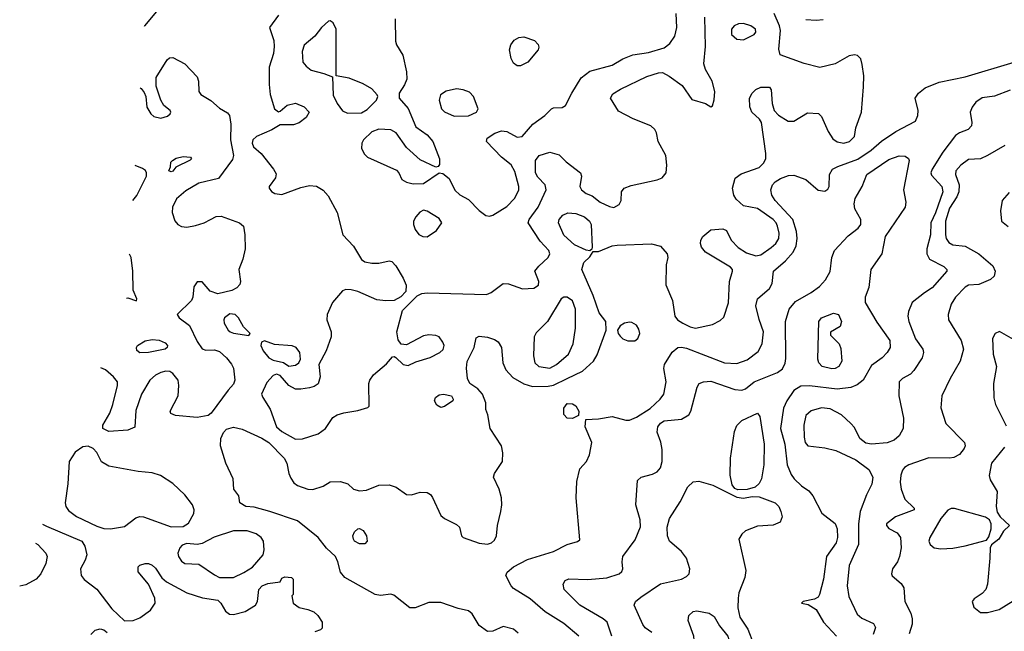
# Model space of a CAD drawing. Extents: x 1173079 to 1307053, y 522583 to 678478.
# Tile 179 of 256: x 1193610 to 1199302, y 594013 to 597550. Entities that reach past the tile are written whole.
import ezdxf

# ---------------------------------------------------------------- set-up
doc = ezdxf.new("R2010")
doc.units = 0

msp = doc.modelspace()

# ---------------------------------------------------------------- linework, layer by layer
at = {"layer": '0CON20XD'}
for points in [[(1194448.5, 597655), (1194331.8, 597515), (1194328.9, 597509.7)], [(1196492.1, 594002.1), (1196465, 594025.8), (1196405, 594041.4), (1196345, 594014.4), (1196315, 594011.4), (1196265, 594045.8), (1196225, 594113.8), (1196205, 594130.8), (1196145, 594144.4), (1196045, 594178.6), (1195975, 594180), (1195895, 594149.2), (1195865, 594148), (1195772.6, 594222.6), (1195755, 594228.1), (1195695, 594219.5), (1195665, 594226.2), (1195488.9, 594325), (1195464.7, 594354.7), (1195449.5, 594415), (1195435, 594445.7), (1195384.1, 594494.1), (1195334.4, 594555), (1195215, 594651.1), (1195055, 594706.5), (1194965, 594730), (1194917.5, 594735), (1194882.5, 594755), (1194877, 594797), (1194847.5, 594835), (1194844, 594895), (1194800.5, 594985), (1194770.5, 595085), (1194772.6, 595127.4), (1194787.7, 595162.3), (1194805, 595182.5), (1194845, 595193.3), (1194895, 595182.5), (1195009.3, 595129.3), (1195050.8, 595105), (1195137.9, 595015), (1195154.7, 594984.7), (1195166, 594926), (1195177.7, 594897.7), (1195195, 594871.4), (1195215, 594855.6), (1195275, 594835.7), (1195305, 594833.1), (1195365, 594851.4), (1195405, 594878), (1195465, 594880), (1195505.7, 594865.7), (1195540, 594835), (1195575, 594825.7), (1195615, 594829.2), (1195685, 594858.8), (1195745, 594860), (1195787, 594847), (1195846.2, 594803.8), (1195875, 594802), (1195925, 594817.5), (1195965, 594815.8), (1195985, 594803.8), (1195997, 594787), (1196045, 594682.5), (1196065.5, 594665.5), (1196135, 594631.2), (1196152.5, 594615), (1196163.3, 594565), (1196172.5, 594555), (1196265, 594521.8), (1196315, 594517.3), (1196338, 594525), (1196355, 594540), (1196365.6, 594565), (1196371.5, 594625), (1196390.9, 594705), (1196397.5, 594745), (1196395.5, 594785.5), (1196381.4, 594835), (1196348, 594905), (1196354.2, 594925), (1196400.8, 594995), (1196401.9, 595045), (1196394.6, 595084.6), (1196330, 595185), (1196316, 595265), (1196304, 595295), (1196304.3, 595335), (1196285.6, 595385), (1196258.6, 595415), (1196212.5, 595445), (1196198.2, 595475), (1196193.2, 595535), (1196197.3, 595572.7), (1196236.7, 595655), (1196249.3, 595710.7), (1196265, 595720), (1196315, 595714.3), (1196355, 595700), (1196375, 595686), (1196395.6, 595655), (1196402.2, 595565), (1196420, 595525), (1196460.1, 595480.1), (1196525, 595443.3), (1196575, 595428.8), (1196665, 595429.7), (1196695, 595436.8), (1196775, 595474.7), (1196862.6, 595517.4), (1196927.1, 595575), (1196947.8, 595612.2), (1197000, 595755), (1196997.5, 595805), (1196960.5, 595855), (1196924.2, 595955), (1196858.6, 596105), (1196870.8, 596145), (1196905, 596177.5), (1196925, 596210), (1196955, 596209.2), (1197035, 596242.9), (1197063.2, 596246.8), (1197262.6, 596252.6), (1197315, 596240.8), (1197352, 596195), (1197355.8, 596175), (1197347.3, 596132.7), (1197344.3, 596015.7), (1197383.5, 595925), (1197397.5, 595835), (1197412.5, 595815), (1197444.4, 595794.4), (1197485, 595773.6), (1197516.4, 595766.3), (1197615, 595787.1), (1197660.2, 595809.8), (1197680.7, 595829.3), (1197706.7, 595913.3), (1197713.8, 596036.2), (1197730, 596095), (1197730, 596105), (1197719.1, 596119.1), (1197574, 596205), (1197552, 596235), (1197546, 596255), (1197548, 596275), (1197560, 596295), (1197605, 596334.2), (1197675, 596341.2), (1197695, 596330), (1197722.9, 596275), (1197762.6, 596232.6), (1197811.1, 596201.1), (1197865, 596183.8), (1197895, 596190.7), (1197955, 596231.8), (1197980.4, 596255), (1197997.8, 596285), (1198000.3, 596315), (1197991.2, 596355), (1197983.4, 596375), (1197965.9, 596395), (1197875, 596458.4), (1197793.9, 596473.9), (1197751.7, 596511.7), (1197738.8, 596535), (1197730.4, 596575), (1197746.2, 596633.8), (1197780.8, 596659.2), (1197885, 596695.3), (1197909.9, 596720.1), (1197922.5, 596745), (1197923.7, 596775), (1197898.9, 596955), (1197885.8, 596975), (1197842.5, 597015), (1197830, 597045), (1197828.6, 597095), (1197844.2, 597125), (1197865, 597146), (1197895, 597160), (1197945, 597160), (1197953.3, 597145), (1197959.2, 597065), (1197970.6, 597025), (1197996.9, 596996.9), (1198052.3, 596962.3), (1198085, 596963.1), (1198165, 597010.9), (1198227.1, 597007.1), (1198245, 596990), (1198284, 596904), (1198310.9, 596860.9), (1198335, 596842.7), (1198373.9, 596836.1), (1198408, 596845), (1198435, 596873.3), (1198444.6, 596925), (1198477.3, 597015), (1198488.4, 597161.6), (1198490.3, 597225), (1198481.2, 597291.2), (1198472.7, 597322.7), (1198453.4, 597343.4), (1198435, 597346.7), (1198405, 597340.5), (1198325, 597294.4), (1198235, 597273.8), (1198145.4, 597295.4), (1198006, 597346), (1197998.6, 597378.6), (1198008.1, 597488.1), (1198002.7, 597515), (1197972, 597585)], [(1195105, 597576.2), (1195053.8, 597505), (1195079.2, 597429.2), (1195081.2, 597395), (1195076, 597354), (1195052.7, 597275), (1195051.5, 597175), (1195057, 597117), (1195082.5, 597035), (1195105, 597017.5), (1195115, 597020), (1195156.7, 597055), (1195205, 597066.5), (1195255, 597046.7), (1195282.5, 597015), (1195265, 596984), (1195225, 596952.5), (1195191.7, 596941.7), (1195115, 596942.5), (1195066.8, 596913.2), (1194978.8, 596875), (1194957.1, 596855), (1194953.1, 596835), (1194961.4, 596815), (1195005.5, 596775.5), (1195077.1, 596685), (1195091.7, 596658.3), (1195088, 596635), (1195052, 596585), (1195052, 596575), (1195065, 596556.2), (1195085, 596544.4), (1195125, 596538.9), (1195235, 596579.1), (1195285, 596590), (1195325, 596586.5), (1195364.6, 596564.6), (1195392, 596532), (1195444.1, 596434.1), (1195477.3, 596305), (1195540.1, 596240.1), (1195585, 596162.9), (1195605, 596149.5), (1195645, 596141.2), (1195685, 596141.8), (1195745, 596154.5), (1195760.9, 596150.9), (1195785, 596125.6), (1195827.3, 596055), (1195844.4, 596015), (1195841.7, 595978.3), (1195813.5, 595946.5), (1195775, 595926.5), (1195726.2, 595923.8), (1195675, 595929.3), (1195565, 595977.5), (1195525, 595988.5), (1195495, 595989.1), (1195475, 595980.9), (1195417.1, 595915), (1195388.1, 595845), (1195385.6, 595815), (1195409.6, 595745), (1195410.9, 595715), (1195381.9, 595635), (1195338.6, 595555), (1195346.9, 595485), (1195335.5, 595444.5), (1195311.2, 595428.8), (1195285, 595420.9), (1195235, 595412.3), (1195205, 595413.8), (1195165.6, 595435), (1195115, 595492.5), (1195095, 595500), (1195075, 595492.5), (1195037.6, 595452.4), (1195008.2, 595385), (1195014.6, 595365), (1195057.5, 595297.5), (1195094.8, 595194.8), (1195125, 595168.9), (1195205, 595124.5), (1195245, 595126.9), (1195335.8, 595154.2), (1195376.7, 595185), (1195420.6, 595249.4), (1195445.7, 595264.3), (1195484.4, 595275.6), (1195565, 595289.2), (1195622.5, 595307.5), (1195630, 595315), (1195627.1, 595445), (1195632.9, 595465), (1195655, 595496), (1195729.8, 595560.2), (1195765, 595600), (1195775, 595602.5), (1195785, 595596.7), (1195826.4, 595556.4), (1195855, 595550), (1195898.9, 595571.1), (1195983.6, 595596.4), (1196039.2, 595625), (1196057.4, 595642.6), (1196063.3, 595665), (1196056.7, 595685), (1196035, 595715.8), (1196015, 595724.3), (1195975, 595727.5), (1195945, 595721.5), (1195845, 595670), (1195815, 595674), (1195797.8, 595697.8), (1195789.6, 595745), (1195822.9, 595867.1), (1195907, 595953), (1195934.4, 595965.6), (1195965, 595970.5), (1196308.6, 595961.4), (1196335, 595971.5), (1196405, 596023.5), (1196435, 596022.2), (1196517.4, 595992.6), (1196582.7, 595997.3), (1196608.8, 596015), (1196610, 596035), (1196588, 596095), (1196610, 596125), (1196665, 596174), (1196674.3, 596195), (1196668.6, 596215), (1196618.8, 596268.8), (1196549.5, 596375), (1196555.5, 596395), (1196607.5, 596465), (1196653.6, 596565), (1196647.8, 596595), (1196605, 596640), (1196592, 596665), (1196591.8, 596735), (1196612.9, 596765), (1196675, 596783.8), (1196727.6, 596767.6), (1196768.3, 596728.3), (1196851.1, 596665), (1196857.8, 596645), (1196848.1, 596585), (1196857.1, 596565), (1196884, 596545), (1196920.2, 596530.2), (1196965, 596494.4), (1197019.3, 596469.3), (1197045, 596463.3), (1197075, 596481.2), (1197087.5, 596505), (1197088, 596555), (1197105, 596575.6), (1197145, 596590.9), (1197295, 596623.8), (1197324, 596636), (1197346.5, 596663.5), (1197351.7, 596708.3), (1197344.6, 596765), (1197300.8, 596845), (1197290.8, 596895), (1197280.8, 596915), (1197258, 596935), (1197155.8, 596975.8), (1197071.2, 597021.2), (1197026, 597095), (1197039.1, 597120.9), (1197082.3, 597147.7), (1197235, 597222.1), (1197303.2, 597243.2), (1197325, 597243.6), (1197365, 597222.7), (1197439.1, 597169.2), (1197495, 597088.9), (1197575, 597064.2), (1197605, 597046.7), (1197615, 597052.5), (1197624.3, 597085.7), (1197627.8, 597135), (1197613.3, 597195), (1197575, 597260.8), (1197564.1, 597295), (1197574.7, 597395.3), (1197570.2, 597565)], [(1195780, 597555), (1195782, 597425), (1195788, 597405), (1195824.5, 597344.5), (1195845, 597247.5), (1195847.1, 597205), (1195835, 597173.3), (1195803.3, 597125), (1195803.8, 597095), (1195855.4, 597035.4), (1195900.4, 596930.4), (1195965, 596883.3), (1195998.1, 596845), (1196036.7, 596745), (1196037, 596713), (1196028.3, 596701.7), (1196015, 596697.5), (1195925, 596740), (1195845, 596810), (1195786.3, 596896.3), (1195755, 596911.9), (1195685, 596916), (1195645, 596902), (1195598, 596855), (1195588, 596835), (1195586.2, 596805), (1195602.7, 596772.7), (1195621.2, 596755), (1195788.7, 596678.7), (1195801.5, 596665), (1195819.2, 596625), (1195845, 596609.4), (1195885, 596601.1), (1195945, 596602), (1196035, 596663.3), (1196055, 596660), (1196091.7, 596631.7), (1196125, 596563.1), (1196155, 596537.5), (1196205, 596509.1), (1196266, 596446), (1196305, 596418), (1196325, 596414.1), (1196345, 596419.6), (1196425, 596468.5), (1196473.1, 596516.9), (1196495.4, 596565), (1196495.3, 596585), (1196471.2, 596671.2), (1196451.3, 596711.3), (1196395, 596754.6), (1196308, 596845), (1196312, 596865), (1196356.8, 596893.3), (1196395, 596907.2), (1196425, 596902.2), (1196485, 596870.9), (1196515, 596873.5), (1196575.3, 596944.7), (1196645.3, 596994.7), (1196685, 597034.2), (1196695, 597040), (1196745, 597042), (1196765, 597053.8), (1196801.1, 597125), (1196856.4, 597213.6), (1196905, 597252), (1197035, 597287.1), (1197096.1, 597323.9), (1197154.1, 597345.9), (1197245, 597359.4), (1197335, 597387.7), (1197368.5, 597411.5), (1197396.5, 597455), (1197409.5, 597505), (1197404.3, 597585.7)], [(1198155, 597550.7), (1198215, 597546.7), (1198255, 597550.8)], [(1195505, 597008.9), (1195585, 597012), (1195618.8, 597031.2), (1195673.3, 597085), (1195680, 597105), (1195676.7, 597115), (1195645, 597149.2), (1195595, 597179.4), (1195515, 597211.9), (1195440, 597225), (1195438.6, 597495), (1195422.1, 597532.1), (1195405, 597542.5), (1195395, 597540.8), (1195354.2, 597505), (1195315.5, 597454.5), (1195255, 597402), (1195242.2, 597365), (1195247.1, 597305), (1195265, 597280.8), (1195295, 597257.1), (1195368.8, 597238.8), (1195418.3, 597218.3), (1195422.3, 597112.3), (1195444.8, 597064.8), (1195475, 597021.9), (1195505, 597008.9)], [(1197795, 597433.5), (1197855.8, 597465), (1197865, 597477.5), (1197864.2, 597495), (1197836, 597515), (1197795, 597527.5), (1197765, 597525.6), (1197741.2, 597515), (1197724, 597495), (1197724.3, 597464.3), (1197755, 597437.5), (1197795, 597433.5)], [(1196485, 597283.5), (1196465, 597297.5), (1196450.9, 597325), (1196440.4, 597375), (1196448.8, 597405), (1196468.3, 597431.7), (1196495, 597447.1), (1196525, 597450), (1196585, 597428.6), (1196606.6, 597406.6), (1196611.7, 597391.7), (1196607.5, 597375), (1196546.9, 597305), (1196505, 597283.6), (1196485, 597283.5)], [(1194306, 597154.8), (1194311.1, 597151.1), (1194329.6, 597129.6), (1194338.9, 597105), (1194344.6, 597044.6), (1194367.1, 597005), (1194385, 596990.6), (1194425, 596980.8), (1194465, 596992), (1194478.8, 597005), (1194483.8, 597015), (1194478.8, 597025), (1194443.8, 597053.8), (1194425.6, 597085), (1194399.4, 597165), (1194399.4, 597215), (1194462.6, 597317.4), (1194475, 597328.8), (1194495, 597332), (1194565, 597294), (1194635, 597218.8), (1194642.5, 597195), (1194646, 597135), (1194657.3, 597117.3), (1194715, 597082), (1194765, 597038), (1194810.6, 597010.6), (1194822.5, 596995), (1194829.5, 596945), (1194827.5, 596855), (1194845.3, 596765), (1194839.2, 596740.8), (1194758.9, 596631.1), (1194645, 596603.5), (1194569.4, 596560.6), (1194515.8, 596514.2), (1194492.1, 596465), (1194491.5, 596435), (1194506.4, 596386.4), (1194524.2, 596365), (1194545, 596353.6), (1194575, 596350.8), (1194625, 596359.7), (1194675.6, 596374.4), (1194713.3, 596395), (1194745, 596412), (1194775, 596413.9), (1194880, 596375), (1194904, 596355), (1194911.9, 596305), (1194913.5, 596225), (1194900, 596165), (1194875.6, 596105), (1194885.5, 596035), (1194882.2, 596017.8), (1194865, 595999.1), (1194835.7, 595984.3), (1194754.3, 595964.3), (1194709.9, 595979.9), (1194665, 596033.3), (1194635, 596034.4), (1194615.5, 596005), (1194610.6, 595945), (1194602.5, 595925), (1194520, 595845), (1194531.2, 595825), (1194591.2, 595781.2), (1194635, 595688.1), (1194665, 595647.1), (1194685, 595638.9), (1194735, 595640.8), (1194765, 595630.4), (1194805.5, 595595), (1194835, 595558.6), (1194845.4, 595535), (1194852.7, 595465), (1194845, 595442.5), (1194815, 595408.1), (1194717.1, 595275), (1194698.4, 595261.6), (1194635, 595248.4), (1194510, 595260), (1194482.7, 595272.7), (1194478.8, 595285), (1194525.4, 595375), (1194530.4, 595435), (1194526, 595465), (1194495, 595504.6), (1194477.5, 595515), (1194455, 595516.8), (1194425, 595509.6), (1194395, 595493.6), (1194362.2, 595465), (1194314.3, 595385), (1194280.7, 595289.3), (1194275.9, 595194.1), (1194235, 595175.7), (1194125, 595167.7), (1194090.6, 595185), (1194089.4, 595205), (1194130, 595275), (1194148.8, 595325), (1194175.5, 595434.5), (1194174.5, 595455), (1194151.2, 595485), (1194105, 595524.6), (1194078.3, 595536.9)], [(1198591.9, 596848.1), (1198675, 596903.9), (1198787.9, 596962.1), (1198801.4, 596995), (1198803.3, 597025), (1198787.1, 597095), (1198806.7, 597125), (1198845.2, 597154.8), (1198925, 597187.5), (1199075, 597220), (1199360, 597305)], [(1196122, 596992), (1196205, 596993.6), (1196250.8, 597015), (1196260, 597035), (1196233.1, 597105), (1196210.7, 597130.7), (1196172.5, 597145), (1196135, 597148.9), (1196074.5, 597135.5), (1196042, 597115), (1196034.3, 597085), (1196048, 597035), (1196065, 597016), (1196122, 596992)], [(1199335, 597142.5), (1199245, 597107.5), (1199175, 597098.2), (1199137.3, 597072.7), (1199115.7, 597044.3), (1199103.9, 597015), (1199114.7, 596955), (1199111.8, 596935), (1199092.2, 596915), (1199043.7, 596896.3), (1199019.9, 596880.1), (1198946.2, 596783.8), (1198884.1, 596685), (1198877.6, 596665), (1198880.8, 596650.8), (1198941.2, 596585), (1198947.1, 596555), (1198905, 596433.5), (1198878.2, 596375), (1198874.6, 596305), (1198853.4, 596225), (1198853.3, 596195), (1198869.5, 596165), (1198951.7, 596121.7), (1198968.9, 596105), (1198970, 596095), (1198885, 595999.5), (1198840.2, 595969.8), (1198769.4, 595915), (1198747.7, 595862.3), (1198744.7, 595835), (1198750.5, 595805), (1198789.4, 595705), (1198830.8, 595645), (1198835.8, 595625), (1198828, 595595), (1198778.8, 595521.2), (1198759.4, 595500.6), (1198714.4, 595475), (1198694.5, 595455), (1198692.5, 595375), (1198719.5, 595245), (1198716.9, 595185), (1198695, 595144), (1198665, 595118.6), (1198625, 595103.1), (1198535, 595095.6), (1198501.3, 595101.3), (1198467.4, 595127.4), (1198435, 595192), (1198415.7, 595215), (1198360.8, 595265), (1198295, 595299.1), (1198245, 595305.4), (1198185, 595287.8), (1198155, 595260), (1198143.6, 595205), (1198145.6, 595135), (1198150.9, 595105), (1198165.5, 595085.5), (1198265, 595073.8), (1198328.6, 595058.6), (1198444.6, 595004.6), (1198518.8, 594948.8), (1198542.5, 594905), (1198537, 594863), (1198505, 594802), (1198468, 594705), (1198458.6, 594635), (1198459.3, 594515), (1198405, 594394), (1198393, 594275), (1198403.1, 594215), (1198452, 594112), (1198478, 594088), (1198545, 594058.8), (1198558, 594035), (1198544.4, 593995)], [(1196843.1, 593985), (1196755, 594058.9), (1196647.1, 594125), (1196560.1, 594200.1), (1196465, 594260), (1196450.8, 594275), (1196419.2, 594335), (1196427.5, 594355), (1196464.3, 594385), (1196545, 594427.7), (1196696.2, 594473.8), (1196775, 594515.6), (1196835, 594532), (1196847.3, 594542.7), (1196826.8, 594785), (1196831.1, 594878.9), (1196847.7, 594952.3), (1196886.9, 594995), (1196902.9, 595032.9), (1196917.8, 595105), (1196878.8, 595195), (1196881.7, 595238.3), (1196955, 595241.1), (1197035, 595254.2), (1197113.6, 595233.6), (1197135, 595234.5), (1197175, 595250.9), (1197255, 595300.6), (1197313.2, 595355), (1197333.1, 595385), (1197347.5, 595455), (1197333.6, 595533.6), (1197337.5, 595555), (1197382.2, 595627.8), (1197415, 595653.5), (1197435, 595656.4), (1197465, 595649.6), (1197685, 595564.6), (1197755, 595561.3), (1197815, 595582.7), (1197879, 595631), (1197902.8, 595675), (1197910.6, 595745), (1197884.4, 595815.6), (1197866.4, 595895), (1197874.5, 595935), (1197944.6, 595995.4), (1197959.4, 596025), (1197966.9, 596095), (1198036.5, 596155), (1198080.5, 596205), (1198098.4, 596241.6), (1198105.2, 596284.8), (1198101.1, 596325), (1198080.3, 596395), (1197977.5, 596505), (1197958.2, 596535), (1197951.8, 596565), (1197962.5, 596595), (1197977.7, 596612.3), (1198008.7, 596631.3), (1198055, 596648.2), (1198085, 596650), (1198155, 596625.8), (1198225, 596564.3), (1198265, 596558), (1198280.9, 596569.1), (1198290, 596585), (1198291.9, 596655), (1198309.2, 596685), (1198338.8, 596701.2), (1198455, 596742.5), (1198531.5, 596795), (1198591.9, 596848.1)], [(1199305, 596822.5), (1199205.6, 596764.4), (1199165, 596745.8), (1199095, 596740.8), (1199051.5, 596708.5), (1199022.5, 596675), (1199019.1, 596655), (1199041.6, 596595), (1199039.5, 596555), (1199027.4, 596525), (1198985, 596458.9), (1198963, 596385), (1198961.4, 596305), (1198966, 596285), (1198981.2, 596261.2), (1199005, 596247.3), (1199075, 596240.8), (1199155, 596195.7), (1199235, 596125.8), (1199250, 596095), (1199242.7, 596067.3), (1199222.7, 596047.3), (1199155, 596017.5), (1199095, 596014.2), (1199075, 596002.9), (1199020.6, 595945), (1198995.6, 595905), (1198977.5, 595845), (1198978.6, 595815), (1199053.3, 595695), (1199065.5, 595645), (1199046.5, 595575), (1198989.6, 595475)], [(1194485, 596670), (1194472.5, 596675), (1194481.7, 596698.3), (1194483.3, 596725), (1194492.5, 596735), (1194515, 596748), (1194555, 596758), (1194597.5, 596755), (1194603.3, 596745), (1194595, 596736.7), (1194513, 596697), (1194495, 596673.8), (1194485, 596670)], [(1197032.1, 593985), (1197005.7, 594065), (1196982, 594085), (1196847.1, 594165), (1196757.5, 594255), (1196751.2, 594285), (1196764.1, 594305.9), (1196785, 594316), (1196895, 594313.1), (1197005, 594322.2), (1197075.5, 594344.5), (1197090.5, 594359.5), (1197096, 594375), (1197091.9, 594415), (1197096.5, 594445), (1197168.2, 594541.8), (1197198, 594618), (1197197.7, 594657.7), (1197171.8, 594745), (1197182, 594885), (1197203.3, 594905), (1197267.9, 594922.1), (1197294.6, 594935.4), (1197315, 594958), (1197324.6, 594995), (1197324.6, 595065), (1197317.1, 595107.1), (1197294.6, 595165), (1197299.6, 595195), (1197315, 595216.7), (1197335, 595230), (1197435, 595240), (1197478, 595265), (1197489.2, 595285), (1197525.6, 595424.4), (1197538.8, 595445), (1197562.5, 595455), (1197605, 595458.8), (1197745, 595411.9), (1197785, 595407.1), (1197805, 595415.7), (1197855, 595455.5), (1197990.4, 595509.6), (1198019.6, 595530.4), (1198035, 595563.3), (1198038.9, 595591.1), (1198036.1, 595803.9), (1198059.1, 595875), (1198095, 595919.5), (1198185, 595971.2), (1198232.9, 596007.1), (1198267.7, 596045), (1198295.7, 596094.2), (1198305.4, 596175), (1198320, 596215), (1198399.6, 596300.4), (1198456.4, 596343.6), (1198472.1, 596365), (1198471.8, 596395), (1198437.9, 596455), (1198433.1, 596485), (1198440.4, 596515), (1198480.6, 596585), (1198506.4, 596655), (1198635, 596740.9), (1198695, 596762.2), (1198729.7, 596759.7), (1198747.5, 596747.5), (1198752.5, 596735), (1198718.8, 596565), (1198732.9, 596495), (1198728.1, 596465), (1198613.7, 596296.3), (1198593.1, 596195), (1198529.5, 596105), (1198519.6, 596000.4), (1198497.7, 595945), (1198498.2, 595915), (1198565, 595800), (1198640, 595695), (1198642, 595655), (1198624, 595625), (1198596, 595595), (1198535, 595550), (1198485.5, 595464.5), (1198452, 595438), (1198415, 595422.1), (1198335, 595412.2), (1198175, 595433.3), (1198125, 595430), (1198084.6, 595405.4), (1198044.3, 595345.7), (1198025, 595304), (1198008.4, 595185), (1198034.1, 595095), (1198046.2, 594975), (1198069.4, 594919.4), (1198086.9, 594895), (1198129.2, 594855), (1198172, 594825), (1198195.5, 594795.5), (1198246.7, 594696.7), (1198325, 594635.8), (1198335.4, 594605), (1198337.7, 594555), (1198329.6, 594525), (1198274.4, 594445), (1198256.4, 594313.6), (1198234, 594225), (1198225, 594211.2), (1198205, 594198.8), (1198140, 594185), (1198130, 594175), (1198168, 594168), (1198215, 594138.8), (1198256.2, 594065), (1198332.7, 593985)], [(1194263.9, 596503.4), (1194286.6, 596533.4), (1194342.2, 596645), (1194343.4, 596663.4), (1194336.7, 596676.7), (1194319.2, 596689.2), (1194277, 596705.7)], [(1199330.5, 596549.5), (1199290, 596505), (1199280, 596445), (1199286, 596385), (1199325, 596352.9)], [(1195965, 596293.8), (1196019.1, 596330.9), (1196050, 596375), (1196035, 596400), (1195965, 596443.3), (1195945, 596447.5), (1195922.6, 596437.4), (1195899.4, 596410.6), (1195885.6, 596385), (1195885.6, 596365), (1195896.3, 596336.3), (1195918, 596308), (1195940, 596295), (1195965, 596293.8)], [(1196905, 596212.5), (1196885, 596216.2), (1196817.7, 596247.7), (1196755, 596304.4), (1196725.4, 596375), (1196728.8, 596395), (1196750, 596420), (1196778.1, 596431.9), (1196825, 596428.4), (1196875, 596409.4), (1196904.6, 596385), (1196913.2, 596365), (1196918.8, 596235), (1196917.5, 596222.5), (1196905, 596212.5)], [(1194227.5, 595940.3), (1194235, 595941.4), (1194285, 595923.3), (1194286.7, 595935), (1194265.5, 595985.5), (1194263.8, 596095), (1194254.6, 596175), (1194243.8, 596193.3)], [(1196675, 595534.7), (1196713.1, 595555), (1196781.5, 595615), (1196808.5, 595675), (1196822.7, 595765), (1196822.7, 595875), (1196805, 595924), (1196775, 595944.3), (1196755, 595944.2), (1196740, 595935), (1196661.1, 595805), (1196595, 595739.2), (1196584.5, 595715), (1196580.5, 595605), (1196588.1, 595565), (1196611.2, 595545), (1196675, 595534.7)], [(1194935, 595723.3), (1194942.5, 595735), (1194902.7, 595772.7), (1194874.4, 595825), (1194855, 595845.6), (1194825, 595848.9), (1194794, 595825), (1194789.2, 595815), (1194792, 595795), (1194814, 595755), (1194826.2, 595745), (1194845, 595737.1), (1194935, 595723.3)], [(1198305, 595531.2), (1198248.8, 595545), (1198229.4, 595565), (1198223.2, 595586.8), (1198229.2, 595805), (1198245, 595825.7), (1198315, 595852.5), (1198344.2, 595844.2), (1198361.2, 595805), (1198352.5, 595775), (1198297, 595743), (1198297.5, 595725), (1198346.7, 595675), (1198357.7, 595647.7), (1198362.2, 595575), (1198345.6, 595545), (1198325, 595532.9), (1198305, 595531.2)], [(1197125, 595691.9), (1197165, 595692.9), (1197183.1, 595706.9), (1197194.3, 595735), (1197189.7, 595759.7), (1197175, 595783.8), (1197148.8, 595798.8), (1197135, 595800), (1197105.9, 595794.1), (1197080.5, 595779.5), (1197066.2, 595755), (1197068.8, 595735), (1197080.3, 595720.3), (1197096.2, 595705), (1197125, 595691.9)], [(1199355, 595701.2), (1199275, 595745.8), (1199248.8, 595735), (1199234.5, 595705.5), (1199236.9, 595615), (1199256.1, 595543.9), (1199240, 595445), (1199242.3, 595362.3), (1199251.2, 595325), (1199311.9, 595201.9)], [(1194305, 595624.2), (1194286.1, 595636.1), (1194284, 595655), (1194290, 595665), (1194335, 595692.9), (1194375, 595700), (1194415, 595695.6), (1194450.9, 595680.9), (1194464, 595665), (1194462, 595655), (1194450, 595645), (1194355, 595624.6), (1194305, 595624.2)], [(1195165, 595546.7), (1195205, 595551.2), (1195223.9, 595566.1), (1195233.8, 595586.2), (1195230, 595625), (1195208, 595655), (1195185, 595663.1), (1195081.9, 595671.9), (1195025, 595692.5), (1195007.5, 595685), (1195003.3, 595665), (1195016.2, 595635), (1195050, 595595), (1195075, 595581.2), (1195135, 595566.7), (1195165, 595546.7)], [(1198989.6, 595475), (1198941.5, 595375), (1198934.4, 595305), (1198964.6, 595214.6), (1199071.1, 595105), (1199075.6, 595085), (1199070.7, 595069.3), (1199043.9, 595036.1), (1199011.2, 595018.8), (1198985, 595013.9), (1198865, 595015.4), (1198750, 594975), (1198725, 594960), (1198712.9, 594945), (1198703.3, 594915), (1198700.5, 594875), (1198706.7, 594835), (1198727.3, 594777.3), (1198780, 594725), (1198780, 594715), (1198672.5, 594675), (1198620, 594635), (1198620, 594625), (1198635, 594606.7), (1198682.3, 594582.3), (1198702.5, 594555), (1198705.6, 594495), (1198696.5, 594445), (1198684.4, 594415), (1198655.7, 594375), (1198649.2, 594345), (1198653.5, 594333.5), (1198705, 594288.6), (1198720.5, 594265), (1198727.7, 594185), (1198761.4, 594118.6), (1198770, 594085), (1198769.4, 594055), (1198752.2, 593997.8)], [(1196045, 595308), (1196020.3, 595320.3), (1196008, 595345), (1196014, 595365), (1196035, 595380), (1196060, 595385), (1196106.7, 595375), (1196116.1, 595356.1), (1196113.6, 595346.4), (1196065, 595312), (1196045, 595308)], [(1196805, 595243.8), (1196775, 595246), (1196755, 595267.5), (1196755, 595302.5), (1196775, 595331.2), (1196805, 595328.8), (1196825, 595316.7), (1196842.5, 595285), (1196839.3, 595260.7), (1196805, 595243.8)], [(1197761.4, 594831.4), (1197745, 594838.8), (1197729.4, 594859.4), (1197716.9, 594915), (1197718.7, 595015), (1197741.5, 595168.5), (1197756.2, 595203.8), (1197785, 595231.2), (1197875, 595274.2), (1197889.5, 595255), (1197912.8, 595095), (1197912.7, 594975), (1197898.5, 594895), (1197885, 594868), (1197862.6, 594847.4), (1197815, 594833.1), (1197761.4, 594831.4)], [(1194135, 594604.7), (1194215, 594618.2), (1194281.4, 594668.6), (1194305, 594677.1), (1194325, 594675.8), (1194485, 594616.2), (1194555, 594618.8), (1194585, 594638.8), (1194615.6, 594695), (1194617.3, 594715), (1194608.5, 594745), (1194565, 594801.5), (1194495, 594867.9), (1194424, 594914), (1194375, 594928.5), (1194295, 594936.2), (1194125, 594967.8), (1194082.9, 594992.9), (1194056.4, 595046.4), (1194035, 595070), (1194005, 595083.5), (1193975, 595080), (1193930.2, 595049.8), (1193895.4, 594994.6), (1193887.9, 594865), (1193871.8, 594755), (1193876.4, 594735), (1193891.6, 594711.6), (1193937.3, 594677.3), (1194055, 594620.6), (1194095, 594608.4), (1194135, 594604.7)], [(1199302.9, 595077.1), (1199228.2, 594985), (1199213.7, 594913.7), (1199219.8, 594889.8), (1199260.9, 594820.9), (1199255.6, 594735), (1199261.2, 594701.2), (1199278.8, 594675), (1199332.5, 594625), (1199298.3, 594591.7), (1199271.2, 594545), (1199227.5, 594512.5), (1199220.8, 594495), (1199217.7, 594435), (1199204.6, 594285.4), (1199194.7, 594255.3), (1199175, 594232.2), (1199128.5, 594201.5), (1199116.9, 594185), (1199125, 594152.5), (1199165, 594122.5), (1199205, 594121.8), (1199271.5, 594138.5), (1199392.9, 594215)], [(1197265, 594005.6), (1197225, 594032.9), (1197212.4, 594052.4), (1197162.9, 594165), (1197169.1, 594185), (1197200.5, 594209.5), (1197315, 594288), (1197436.2, 594315), (1197465, 594329.4), (1197479.4, 594345), (1197484.5, 594375), (1197463.8, 594435), (1197436.2, 594475), (1197366.2, 594535), (1197354.6, 594565), (1197352.3, 594615), (1197365.5, 594665), (1197428.7, 594761.3), (1197472.2, 594847.8), (1197502.4, 594877.6), (1197535, 594881.4), (1197617.4, 594857.4), (1197755, 594788.8), (1197795, 594783.8), (1197845, 594792.9), (1197885, 594790.6), (1197977.1, 594755), (1197997.8, 594735), (1198010.6, 594705), (1198017.5, 594675), (1198006.2, 594645), (1197965, 594626.7), (1197875, 594621.5), (1197805.4, 594594.6), (1197784.3, 594575), (1197768.1, 594545), (1197807.7, 594365), (1197801.8, 594325), (1197767.5, 594235), (1197762.5, 594205), (1197761.9, 594148.1), (1197773.1, 594095), (1197819.5, 594025), (1197851.3, 593941.3)], [(1198935, 594490.5), (1199005, 594494.6), (1199075, 594507.1), (1199199.2, 594540.8), (1199211.7, 594558.3), (1199226, 594605), (1199226, 594635), (1199217.3, 594657.3), (1199193.1, 594673.1), (1199015, 594723.6), (1198995, 594723.5), (1198975, 594712.5), (1198934.8, 594665.2), (1198872.1, 594555), (1198866.2, 594535), (1198874, 594514), (1198896.4, 594496.4), (1198935, 594490.5)], [(1193742.3, 594631.9), (1193765, 594620.7), (1193968.6, 594535), (1193985.7, 594505), (1193997.5, 594455), (1193988.6, 594425), (1193961.9, 594375), (1193965.7, 594335), (1193983, 594313), (1194055, 594256.7), (1194142.3, 594142.3), (1194215, 594074.2), (1194265, 594075.8), (1194305, 594090.8), (1194365.7, 594135), (1194393.1, 594175), (1194391.4, 594205), (1194354.3, 594285), (1194295, 594357.5), (1194295, 594386.7), (1194305, 594396.2), (1194335, 594404.2), (1194355, 594404.2), (1194375, 594395.7), (1194395, 594377.5), (1194431.4, 594321.4), (1194459.2, 594299.2), (1194575, 594236), (1194665.9, 594205.9), (1194755, 594192.2), (1194772.5, 594175), (1194798.7, 594128.7), (1194822.9, 594112.9), (1194845, 594109.6), (1194912.6, 594127.4), (1194972.5, 594165), (1194984.4, 594185.6), (1194991.4, 594255), (1195012, 594275), (1195045, 594289.4), (1195115, 594300), (1195125, 594320), (1195143, 594327), (1195180, 594325), (1195190, 594315), (1195190, 594225), (1195182.5, 594217.5), (1195190, 594175), (1195225, 594151.2), (1195275, 594140), (1195310, 594125), (1195333.8, 594105), (1195358.8, 594065), (1195358.8, 594031.2), (1195348.8, 594021.2), (1195315, 594010)], [(1194845, 594324.2), (1194905, 594352.2), (1194955, 594384.7), (1195017.7, 594455), (1195023.8, 594485), (1195018.5, 594535), (1195005.3, 594555.3), (1194977.1, 594577.1), (1194924.7, 594594.7), (1194845, 594593.8), (1194732.9, 594557.1), (1194665, 594521.4), (1194635, 594514.3), (1194575, 594520), (1194549.2, 594510.8), (1194534.4, 594495.6), (1194524.4, 594465.6), (1194528.5, 594445), (1194545, 594418.6), (1194564.6, 594404.6), (1194645, 594400.6), (1194735, 594338.7), (1194764, 594325), (1194845, 594324.2)], [(1195575, 594518.1), (1195545.8, 594535), (1195539.2, 594545), (1195536, 594565), (1195545, 594587.5), (1195564.1, 594605.9), (1195575, 594608), (1195595, 594596), (1195614.3, 594565), (1195619.2, 594535), (1195605, 594519.2), (1195575, 594518.1)], [(1193701.8, 594522.9), (1193714.4, 594515), (1193761.5, 594465), (1193768.2, 594445), (1193761.5, 594405), (1193732.2, 594345), (1193705, 594314.4), (1193645, 594281.5), (1193609.5, 594274.2)], [(1197715, 593566), (1197695, 593573.3), (1197677.5, 593635), (1197645.9, 593705.9), (1197585, 593760.9), (1197534.5, 593835), (1197515, 593893.3), (1197506.8, 593985), (1197474, 594075), (1197477.5, 594105), (1197502.3, 594127.7), (1197525, 594130.7), (1197595, 594118.6), (1197625, 594097.9), (1197656.4, 594045), (1197703.5, 593985), (1197710, 593965), (1197712.2, 593905), (1197720.9, 593880.9), (1197798.8, 593785), (1197791.4, 593625), (1197775.4, 593604.6), (1197735, 593574.2), (1197715, 593566)], [(1194020.8, 593995), (1194045, 594019.2), (1194075, 594026.7), (1194095, 594021.1), (1194115, 594005.6)]]:
    msp.add_lwpolyline(points, dxfattribs=at)

doc.saveas('drawing.dxf')
